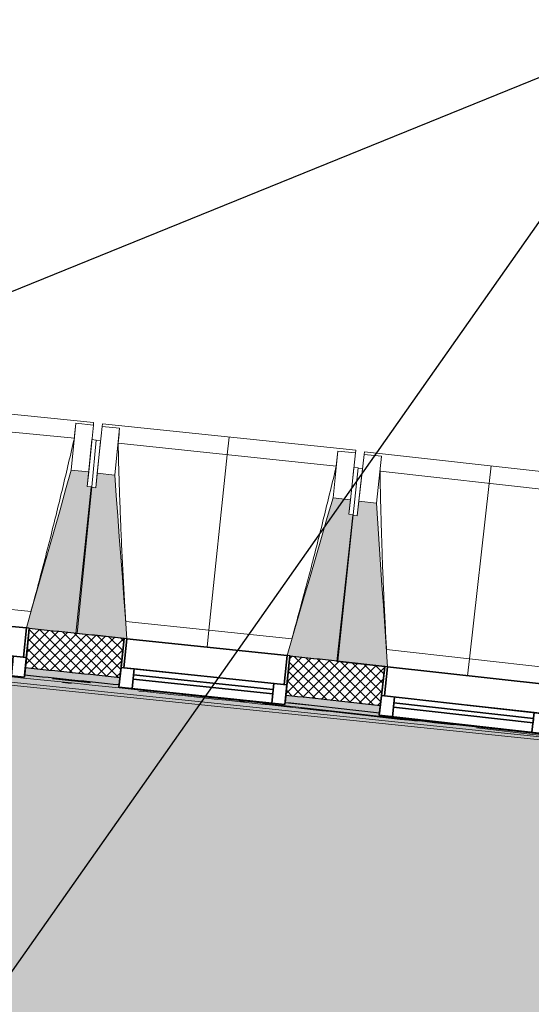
# Model space of a CAD drawing. Header units: centimetres. Extents: x -2631 to 3067, y -3659 to 381.
# Tile 122 of 149: x -739 to -564, y -1609 to -1273. Entities that reach past the tile are written whole.
import ezdxf

# ---------------------------------------------------------------- set-up
doc = ezdxf.new("R2010")
doc.units = ezdxf.units.CM
for name, color, linetype, lineweight in [('0-1', 7, 'Continuous', 5), ('HACHURE_C-3', 7, 'Continuous', 18), ('MENUISERIES', 7, 'Continuous', 18), ('MENUISERIES-1', 7, 'Continuous', 25), ('MUR', 7, 'Continuous', 25), ('MUR_C', 7, 'Continuous', 25), ('OSSATURE', 7, 'Continuous', 18), ('OSSATURE_C', 7, 'Continuous', 18), ('SERRU', 7, 'Continuous', 18), ('SOL', 7, 'Continuous', 25), ('Z', 7, 'Continuous', 18)]:
    doc.layers.add(name, color=color, linetype=linetype, lineweight=lineweight)
doc.layers.add('A-ANNO-NPLT', color=7, linetype='Continuous', lineweight=25, plot=False)
for name, color, linetype, lineweight, true_color in [('A-GLAZ-GLAS', 7, 'Continuous', 25, 0x5c63b1), ('HACHURE_C-1', 7, 'Continuous', 25, 0xdadada), ('MENUISERIES-2', 7, 'Continuous', 25, 0x5c63b1), ('OSSATURE-1', 7, 'Continuous', 5, 0x787878), ('OSSATURE-2', 5, 'Continuous', 25, 0x0000ff), ('SERRU-traverse-1', 7, 'Continuous', 18, 0xff8000), ('SOL-1', 3, 'Continuous', 5, 0x00ff00), ('TITRARCHI-1', 1, 'Continuous', 30, 0xff0000)]:
    doc.layers.add(name, color=color, linetype=linetype, lineweight=lineweight, true_color=true_color)

# ---------------------------------------------------------------- blocks, each defined once
blk = doc.blocks.new('XXX_VIDE FENETRE - 550-V9-2021_015_1114_DCE_1_50_Sols')
at = {"layer": 'A-ANNO-NPLT'}
for p, q in [((-28.5, 0), (-28.5, -10)), ((-27.5, 0), (-28.5, 0)), ((-27.5, -10), (-27.5, 0)), ((28.5, 0), (27.5, 0)), ((27.5, 0), (27.5, -10)), ((28.5, -10), (28.5, 0)), ((-28.5, -10), (-27.5, -10)), ((-24, -10), (-28.5, -10)), ((-28.5, -10), (-28.5, -16.75)), ((-24, -16.75), (-24, -10)), ((24, -10), (24, -16.75)), ((28.5, -10), (24, -10)), ((27.5, -10), (28.5, -10)), ((28.5, -16.75), (28.5, -10)), ((-28.5, -16.75), (-24, -16.75)), ((24, -16.75), (28.5, -16.75))]:
    blk.add_line(p, q, dxfattribs=at)
at = {"layer": 'A-GLAZ-GLAS'}
for p, q in [((24, -12), (-24, -12)), ((-24, -12), (-24, -13.5)), ((24, -13.5), (24, -12)), ((-24, -13.5), (24, -13.5))]:
    blk.add_line(p, q, dxfattribs=at)
at = {"layer": 'MENUISERIES-1'}
for p, q in [((-27.51, 0), (27.51, 0)), ((-27.5, 0), (-27.5, -10)), ((27.5, 0), (-27.5, 0)), ((27.5, -10), (27.5, 0)), ((-28.5, -10), (-28.5, -0.07)), ((28.5, -0.07), (28.5, -10)), ((28.5, -10), (-28.5, -10)), ((-28.5, -16.75), (-28.5, -10)), ((-28.5, -10), (28.5, -10)), ((-27.5, -10), (27.5, -10)), ((-24, -10), (-24, -16.75)), ((24, -10), (-24, -10)), ((24, -16.75), (24, -10)), ((28.5, -10), (28.5, -16.75)), ((28.5, -16.75), (-28.5, -16.75)), ((-24, -16.75), (24, -16.75))]:
    blk.add_line(p, q, dxfattribs=at)
at = {"layer": 'MENUISERIES-2'}
for p, q in [((-24, -13.5), (-24, -12)), ((-24, -12), (24, -12)), ((24, -12), (24, -13.5)), ((24, -13.5), (-24, -13.5))]:
    blk.add_line(p, q, dxfattribs=at)
blk = doc.blocks.new('Garde-corps - Garde-corps-505843-2021_015_1114_DCE_1_50_Sols')
at = {"layer": 'SERRU-traverse-1'}
h = blk.add_hatch(color=256, dxfattribs=at)
h.paths.add_polyline_path([(-458.87, -1528.55), (-458.53, -1528.29), (-470.11, -1526.89), (-470.11, -1527.23), (-458.95, -1528.54)])
h.paths.add_polyline_path([(-526.75, -1520.55), (-526.71, -1520.11), (-559.05, -1516.34), (-559.05, -1516.74), (-526.81, -1520.54)])
h.paths.add_polyline_path([(-615.73, -1510.3), (-615.69, -1509.93), (-646.29, -1506.56), (-647.97, -1506.42), (-647.96, -1506.82), (-615.77, -1510.3)])
h.paths.add_polyline_path([(-704.68, -1500.68), (-704.64, -1500.33), (-736.94, -1497.04), (-736.93, -1497.34), (-720.78, -1498.94), (-704.72, -1500.67)])
h.paths.add_polyline_path([(-793.69, -1491.75), (-793.65, -1491.32), (-810.22, -1489.69), (-825.86, -1488.21), (-825.85, -1488.58), (-793.72, -1491.75)])
h.paths.add_polyline_path([(-882.64, -1483.29), (-882.61, -1482.9), (-915.05, -1479.99), (-915.04, -1480.41), (-882.69, -1483.28)])
h.paths.add_polyline_path([(-971.86, -1475.36), (-971.83, -1475.03), (-983.68, -1474.07), (-983.46, -1474.33), (-971.89, -1475.36)])
h = blk.add_hatch(color=256, dxfattribs=at)
h.paths.add_polyline_path([(-704.64, -1501.06), (-704.72, -1501.05), (-704.72, -1500.67), (-724.02, -1498.63), (-736.97, -1497.34), (-736.99, -1497.62), (-793.72, -1492.04), (-793.72, -1491.75), (-825.89, -1488.58), (-825.89, -1488.64), (-882.69, -1483.8), (-882.69, -1483.28), (-915.08, -1480.4), (-915.1, -1480.6), (-971.89, -1475.74), (-971.89, -1475.36), (-983.46, -1474.33), (-982.82, -1475.1), (-847.27, -1487.19), (-717.88, -1499.97), (-704.64, -1501.4)])
h.paths.add_polyline_path([(-459.66, -1529.17), (-458.95, -1528.54), (-470.15, -1527.22), (-470.16, -1527.33), (-526.8, -1520.99), (-526.81, -1520.54), (-559.1, -1516.73), (-559.12, -1516.96), (-615.77, -1510.64), (-615.77, -1510.3), (-648.01, -1506.83), (-648.03, -1507), (-704.64, -1501.06), (-704.64, -1501.4), (-584.25, -1514.48), (-459.85, -1529.15)])
blk.add_hatch(color=256, dxfattribs=at).paths.add_polyline_path([(-459.85, -1529.33), (-459.66, -1529.17), (-590.45, -1513.75), (-724.02, -1499.33), (-854.23, -1486.53), (-982.82, -1475.1), (-982.59, -1475.29), (-886.06, -1483.83), (-866.71, -1485.57), (-844.83, -1487.6), (-745.52, -1497.37), (-712.81, -1500.67), (-666.56, -1505.65), (-582.54, -1514.85), (-542.88, -1519.51), (-488.97, -1525.89), (-459.96, -1529.31)])
h = blk.add_hatch(color=256, dxfattribs=at)
h.paths.add_polyline_path([(-460.03, -1529.47), (-459.85, -1529.33), (-591.86, -1513.78), (-676.3, -1504.59), (-706.33, -1501.36), (-729.16, -1498.99), (-827.31, -1489.31), (-859.42, -1486.23), (-898.83, -1482.71), (-953.25, -1477.9), (-982.62, -1475.35), (-982.51, -1475.47), (-851.11, -1487.19), (-825.85, -1489.64), (-732.18, -1498.92), (-688.3, -1503.51), (-587.37, -1514.49), (-573.92, -1516.04), (-460.03, -1529.47)])
h.paths.add_polyline_path([(-564.34, -1516.98), (-569.03, -1516.46), (-569.03, -1516.46)])
for p, q in [((-982.52, -1475.47), (-460.03, -1529.47)), ((-959.19, -1476.84), (-458.87, -1528.55)), ((-727.38, -1498.25), (-714.43, -1499.59)), ((-724.02, -1499.49), (-721, -1499.8)), ((-663.51, -1505.87), (-661.87, -1506.05)), ((-647.96, -1506.36), (-633.36, -1507.95)), ((-633.36, -1507.95), (-647.96, -1506.36)), ((-655.66, -1506.72), (-645.86, -1507.78)), ((-631.82, -1508.12), (-615.69, -1509.91)), ((-615.69, -1509.91), (-631.82, -1508.12))]:
    blk.add_line(p, q, dxfattribs=at)
for radius, start, end in [(13727.3, 83.001273, 85.19666), (13728.31, 84.030833, 84.166322), (13728.31, 84.030833, 84.166322), (13726.96, 83.602126, 84.001978), (13727.12, 83.550483, 83.770246), (13726.96, 83.002675, 83.51766)]:
    blk.add_arc((-2132.29, -15154.19), radius, start, end, dxfattribs=at)
blk = doc.blocks.new('B02_ARC_rvt-1-2021_015_1114_DCE_1_50_Sols')
at = {"layer": 'HACHURE_C-1'}
h = blk.add_hatch(color=256, dxfattribs=at)
h.paths.add_polyline_path([(-261.58, -1553.93), (-261.24, -1551.46), (-292.42, -1547.2), (-292.75, -1549.68), (-264.3, -1553.56)])
h.paths.add_polyline_path([(-349.25, -1542.16), (-348.92, -1539.68), (-381.13, -1535.5), (-381.44, -1537.98), (-349.34, -1542.15)])
h.paths.add_polyline_path([(-437.99, -1530.83), (-437.68, -1528.35), (-450.05, -1526.82), (-450.34, -1529.3), (-438.08, -1530.82)])
h.paths.add_polyline_path([(-457.29, -1528.44), (-457, -1525.96), (-469.83, -1524.39), (-470.11, -1526.87), (-457.91, -1528.37)])
h.paths.add_polyline_path([(-526.7, -1520.09), (-526.43, -1517.61), (-558.78, -1513.84), (-559.05, -1516.32), (-526.81, -1520.08)])
h.paths.add_polyline_path([(-615.69, -1509.91), (-615.41, -1507.42), (-647.7, -1503.87), (-647.96, -1506.36), (-615.77, -1509.9)])
h.paths.add_polyline_path([(-704.64, -1500.31), (-704.38, -1497.83), (-736.69, -1494.49), (-736.93, -1496.97), (-704.72, -1500.3)])
h.paths.add_polyline_path([(-793.65, -1491.3), (-793.4, -1488.81), (-825.64, -1485.69), (-825.85, -1488.18), (-793.72, -1491.29)])
h.paths.add_polyline_path([(-882.61, -1482.87), (-882.4, -1480.38), (-914.83, -1477.46), (-915.04, -1479.95), (-882.69, -1482.87)])
h.paths.add_polyline_path([(-971.83, -1475.01), (-971.62, -1472.52), (-984.73, -1471.42), (-984.98, -1473.9), (-971.89, -1475.01)])
h.paths.add_polyline_path([(-991.95, -1473.32), (-991.71, -1470.83), (-1003.99, -1469.81), (-1004.18, -1472.31), (-992.58, -1473.27)])
h.paths.add_polyline_path([(-1061, -1467.74), (-1060.8, -1465.25), (-1093.19, -1462.75), (-1093.33, -1465.25), (-1061.06, -1467.74)])
h.paths.add_polyline_path([(-1150.21, -1461.05), (-1150.03, -1458.56), (-1182.34, -1456.28), (-1182.49, -1458.77), (-1150.27, -1461.05)])
h.paths.add_polyline_path([(-1239.36, -1454.95), (-1239.22, -1452.45), (-1271.72, -1450.37), (-1271.86, -1452.87), (-1239.42, -1454.94)])
h.paths.add_polyline_path([(-1328.76, -1449.41), (-1328.61, -1446.92), (-1361.04, -1445.05), (-1361.17, -1447.55), (-1328.8, -1449.41)])
h.paths.add_polyline_path([(-1418.09, -1444.47), (-1417.96, -1441.97), (-1431.16, -1441.29), (-1431.37, -1443.78), (-1418.13, -1444.47)])
h.paths.add_polyline_path([(-1438.36, -1443.43), (-1438.16, -1440.93), (-1450.39, -1440.32), (-1450.51, -1442.82), (-1438.99, -1443.39)])
h.paths.add_polyline_path([(-1507.44, -1440.1), (-1507.33, -1437.61), (-1539.78, -1436.17), (-1539.88, -1438.67), (-1507.48, -1440.1)])
h.paths.add_polyline_path([(-1596.83, -1436.32), (-1596.73, -1433.83), (-1629.19, -1432.6), (-1629.27, -1435.1), (-1596.86, -1436.32)])
h.paths.add_polyline_path([(-1686.23, -1433.13), (-1686.15, -1430.63), (-1718.62, -1429.61), (-1718.68, -1432.11), (-1686.26, -1433.12)])
h.paths.add_polyline_path([(-1775.66, -1430.51), (-1775.59, -1428.01), (-1808.06, -1427.21), (-1808.11, -1429.71), (-1775.68, -1430.51)])
h.paths.add_polyline_path([(-1865.1, -1428.48), (-1865.05, -1425.98), (-1897.53, -1425.38), (-1897.56, -1427.88), (-1865.11, -1428.48)])
h.paths.add_polyline_path([(-2320.77, -1427.17), (-2312.4, -1427.06), (-2312.47, -1424.56), (-2320.8, -1424.67), (-2320.77, -1427.15)])
h.paths.add_polyline_path([(-1954.55, -1427.03), (-1954.56, -1424.53), (-1987, -1424.15), (-1986.97, -1426.65), (-1954.56, -1427.03)])
h.paths.add_polyline_path([(-2255.4, -1426.43), (-2222.94, -1426.18), (-2222.98, -1423.68), (-2255.43, -1423.93)])
h.paths.add_polyline_path([(-2044.01, -1426.16), (-2044.02, -1423.66), (-2076.47, -1423.49), (-2076.47, -1425.99), (-2044.02, -1426.16)])
h.paths.add_polyline_path([(-2165.94, -1425.92), (-2133.48, -1425.88), (-2133.48, -1423.38), (-2165.95, -1423.42)])
at = {"layer": 'HACHURE_C-3'}
h = blk.add_hatch(dxfattribs=at)
h.set_pattern_fill('FP_1', color=256, style=0, pattern_type=2)
h.set_pattern_definition([(45, (0, 0), (-1.767767, 1.767767), []), (135, (0, 0), (-1.767767, -1.767767), [])])
h.paths.add_polyline_path([(-261.24, -1551.46), (-259.46, -1538.12), (-290.66, -1533.82), (-292.42, -1547.2), (-264.3, -1551.04)])
h.paths.add_polyline_path([(-348.92, -1539.68), (-347.16, -1526.3), (-379.46, -1522.11), (-381.13, -1535.5), (-349.34, -1539.63)])
h.paths.add_polyline_path([(-437.68, -1528.35), (-436.01, -1514.95), (-468.33, -1510.97), (-469.83, -1524.39), (-438.08, -1528.3)])
h.paths.add_polyline_path([(-526.43, -1517.61), (-524.93, -1504.19), (-557.28, -1500.42), (-558.78, -1513.84), (-526.81, -1517.56)])
h.paths.add_polyline_path([(-615.41, -1507.42), (-613.92, -1494), (-646.29, -1490.44), (-647.7, -1503.87), (-615.77, -1507.38)])
h.paths.add_polyline_path([(-704.38, -1497.83), (-703.01, -1484.39), (-735.36, -1481.05), (-736.69, -1494.49), (-704.72, -1497.79)])
h.paths.add_polyline_path([(-793.4, -1488.81), (-792.11, -1475.37), (-824.5, -1472.24), (-825.64, -1485.69), (-793.72, -1488.78)])
h.paths.add_polyline_path([(-882.4, -1480.38), (-881.25, -1466.93), (-913.69, -1464.01), (-914.83, -1477.46), (-882.69, -1480.36)])
h.paths.add_polyline_path([(-971.62, -1472.52), (-970.49, -1459.07), (-1002.93, -1456.36), (-1003.99, -1469.81), (-971.89, -1472.5)])
h.paths.add_polyline_path([(-1060.8, -1465.25), (-1059.77, -1451.79), (-1092.22, -1449.29), (-1093.19, -1462.75), (-1061.06, -1465.23)])
h.paths.add_polyline_path([(-1150.03, -1458.56), (-1149.09, -1445.09), (-1181.55, -1442.8), (-1182.34, -1456.28), (-1150.27, -1458.54)])
h.paths.add_polyline_path([(-1239.22, -1452.45), (-1238.42, -1438.97), (-1270.92, -1436.89), (-1271.72, -1450.37), (-1239.42, -1452.44)])
h.paths.add_polyline_path([(-1328.61, -1446.92), (-1327.82, -1433.44), (-1360.33, -1431.57), (-1361.04, -1445.05), (-1328.8, -1446.91)])
h.paths.add_polyline_path([(-1417.96, -1441.97), (-1417.25, -1428.49), (-1449.77, -1426.83), (-1450.39, -1440.32), (-1418.13, -1441.96)])
h.paths.add_polyline_path([(-1507.33, -1437.61), (-1506.71, -1424.12), (-1539.25, -1422.68), (-1539.78, -1436.17), (-1507.48, -1437.6)])
h.paths.add_polyline_path([(-1596.73, -1433.83), (-1596.2, -1420.34), (-1628.74, -1419.1), (-1629.19, -1432.6), (-1596.86, -1433.82)])
h.paths.add_polyline_path([(-1686.15, -1430.63), (-1685.71, -1417.13), (-1718.26, -1416.11), (-1718.62, -1429.61), (-1686.26, -1430.62)])
h.paths.add_polyline_path([(-1775.59, -1428.01), (-1775.24, -1414.52), (-1807.8, -1413.71), (-1808.06, -1427.21), (-1775.68, -1428.01)])
h.paths.add_polyline_path([(-1865.05, -1425.98), (-1864.78, -1412.48), (-1897.34, -1411.89), (-1897.48, -1425.39), (-1865.11, -1425.98)])
h.paths.add_polyline_path([(-2334.3, -1424.86), (-2312.43, -1424.56), (-2312.6, -1411.06), (-2334.51, -1411.36), (-2334.3, -1424.77)])
h.paths.add_polyline_path([(-1954.52, -1424.53), (-1954.34, -1411.03), (-1986.9, -1410.65), (-1986.97, -1424.15), (-1954.56, -1424.53)])
h.paths.add_polyline_path([(-2255.43, -1423.93), (-2222.95, -1423.68), (-2223.04, -1410.18), (-2255.6, -1410.43), (-2255.43, -1423.79)])
h.paths.add_polyline_path([(-2043.99, -1423.66), (-2043.9, -1410.16), (-2076.47, -1409.99), (-2076.47, -1423.49), (-2044.02, -1423.66)])
h.paths.add_polyline_path([(-2165.95, -1423.42), (-2133.47, -1423.38), (-2133.47, -1409.88), (-2166.04, -1409.92), (-2165.95, -1423.39)])
at = {"layer": 'SOL-1'}
h = blk.add_hatch(color=256, dxfattribs=at)
h.paths.add_polyline_path([(-771.35, -1976.73), (-751.75, -1787.9), (-493.83, -1818.06), (-460.09, -1529.46), (-592.24, -1513.94), (-617.89, -1511.12), (-708.23, -1501.4), (-754.96, -1496.62), (-855.87, -1486.74), (-868.21, -1485.62), (-982.52, -1475.47), (-1022.52, -1878.78), (-1017.94, -1879.27), (-1017.53, -1879.65), (-1017.47, -1879.9), (-1017.5, -1880.17), (-1017.64, -1880.44), (-1017.79, -1880.58), (-1018.15, -1880.71), (-1018.56, -1880.68), (-1022.67, -1880.29), (-1024.25, -1896.2), (-1019.66, -1896.68), (-1019.26, -1897.07), (-1019.2, -1897.32), (-1019.22, -1897.58), (-1019.37, -1897.85), (-1019.52, -1897.99), (-1019.87, -1898.12), (-1020.29, -1898.1), (-1024.4, -1897.71), (-1025.98, -1913.61), (-1021.39, -1914.1), (-1020.99, -1914.48), (-1020.92, -1914.73), (-1020.95, -1915), (-1021.1, -1915.27), (-1021.25, -1915.41), (-1021.61, -1915.53), (-1022.02, -1915.51), (-1026.13, -1915.12), (-1030.24, -1956.61), (-1025.9, -1956.98), (-1025.83, -1956.13), (-1021.54, -1956.48), (-1021.89, -1960.62), (-1021.74, -1960.63), (-1021.41, -1956.65), (-937.31, -1963.62), (-937.22, -1962.73), (-932.03, -1963.16), (-932.1, -1964.05), (-928.73, -1964.33), (-929.06, -1968.32), (-928.81, -1968.32), (-928.47, -1964.2), (-924.18, -1964.56), (-924.14, -1964.06), (-771.35, -1976.73)])
h.paths.add_polyline_path([(-933.52, -1962.98), (-935.85, -1962.73), (-935.55, -1959.02), (-946.26, -1958.13), (-946.08, -1955.92), (-933.03, -1957.05), (-933.1, -1957.45), (-933.06, -1957.49), (-933.52, -1962.97)])
h.paths.add_polyline_path([(-935.4, -1957.27), (-935.44, -1957.26), (-935.42, -1957.27)])
h.paths.add_polyline_path([(-1021.24, -1956.43), (-1021.74, -1956.23), (-1021.88, -1955.93), (-1022.03, -1955.41), (-1021.61, -1954.78), (-1021.56, -1954.74), (-1020.94, -1954.74), (-1020.59, -1954.88), (-1020.45, -1955.13), (-1020.3, -1955.7), (-1020.78, -1956.39), (-1020.97, -1956.39), (-1021.23, -1956.43)])
h.paths.add_polyline_path([(-460.17, -1529.58), (-460.17, -1529.58), (-460.09, -1529.52)])
h.paths.add_polyline_path([(-460.25, -1529.64), (-460.25, -1529.64), (-460.17, -1529.58)])
h.paths.add_polyline_path([(-460.94, -1530.19), (-460.94, -1530.19), (-460.44, -1529.79)])
h.paths.add_polyline_path([(-461.43, -1530.57), (-461.43, -1530.57), (-460.94, -1530.19)])
h.paths.add_polyline_path([(-461.57, -1530.68), (-461.57, -1530.68), (-461.45, -1530.58)])
h.paths.add_polyline_path([(-461.7, -1530.78), (-461.7, -1530.78), (-461.57, -1530.68)])
h.paths.add_polyline_path([(-714.43, -1499.62), (-724.02, -1498.62), (-720.78, -1498.97)])
h.paths.add_polyline_path([(-714.39, -1499.33), (-725.17, -1498.2), (-717.99, -1498.95)])
at = {"layer": 'MUR'}
for p, q in [((-736.93, -1496.97), (-735.36, -1481.05)), ((-702.98, -1484.46), (-704.64, -1500.31)), ((-647.96, -1506.36), (-646.29, -1490.44)), ((-613.92, -1494.07), (-615.69, -1509.91))]:
    blk.add_line(p, q, dxfattribs=at)
at = {"layer": 'MUR_C'}
for p, q in [((-735.36, -1481.05), (-736.93, -1496.97)), ((-704.64, -1500.31), (-702.97, -1484.4)), ((-646.29, -1490.44), (-647.96, -1506.36)), ((-615.69, -1509.91), (-613.92, -1494))]:
    blk.add_line(p, q, dxfattribs=at)
for radius, start, end in [(13744.31, 84.03081, 84.166576), (13744.31, 83.657428, 83.793194), (13730.81, 84.030829, 84.166362), (13728.31, 84.030833, 84.166323), (13728.31, 83.657451, 83.79294), (13730.81, 83.657447, 83.79298)]:
    blk.add_arc((-2132.29, -15154.19), radius, start, end, dxfattribs=at)
at = {"layer": 'SOL'}
for p, q in [((-646.29, -1490.44), (-646.05, -1490.47)), ((-646.05, -1490.47), (-646.29, -1490.44)), ((-727.36, -1497.96), (-720.87, -1498.62)), ((-720.87, -1498.62), (-727.36, -1497.96)), ((-727.36, -1497.96), (-720.87, -1498.62)), ((-720.87, -1498.62), (-727.36, -1497.96)), ((-720.78, -1498.63), (-714.39, -1499.3)), ((-714.39, -1499.3), (-720.78, -1498.63)), ((-720.78, -1498.63), (-714.39, -1499.3)), ((-714.39, -1499.3), (-720.78, -1498.63))]:
    blk.add_line(p, q, dxfattribs=at)
at = {"layer": 'MENUISERIES'}
for p, rotation in [((-763.72, -1478.16), 354.383875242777), ((-674.62, -1487.37), 354.0108088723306), ((-585.59, -1497.16), 353.6377425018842)]:
    blk.add_blockref('XXX_VIDE FENETRE - 550-V9-2021_015_1114_DCE_1_50_Sols', p, dxfattribs=dict(at, rotation=rotation))
at = {"layer": 'SERRU'}
blk.add_blockref('Garde-corps - Garde-corps-505843-2021_015_1114_DCE_1_50_Sols', (0, 0), dxfattribs=at)
blk = doc.blocks.new('20_MUR PREFA_01 - Type 1-3119337-2021_015_1114_DCE_1_50_Sols')
at = {"layer": 'Z'}
for p, q in [((0, 72.21), (0, 66.14)), ((0, 66.14), (0, 5.85)), ((0, 0.07), (0, 5.85))]:
    blk.add_line(p, q, dxfattribs=at)
blk = doc.blocks.new('B02_DC_STR_rvt-1-2021_015_1114_DCE_1_50_Sols')
at = {"layer": 'OSSATURE-1'}
for points in [[(-718.94, -1482.63), (-714.03, -1432.65), (-715.52, -1432.51), (-715.03, -1427.53), (-721, -1426.94), (-736.34, -1480.85), (-735.35, -1480.95), (-735.35, -1481.02), (-724.02, -1482.13)], [(-701.99, -1484.5), (-706.16, -1428.6), (-712.13, -1427.98), (-712.65, -1432.95), (-714.15, -1432.79), (-719.39, -1482.74), (-702.98, -1484.46), (-702.97, -1484.39), (-702.5, -1484.44)], [(-629.88, -1492.13), (-624.64, -1442.18), (-626.13, -1442.03), (-625.61, -1437.05), (-631.57, -1436.43), (-647.26, -1490.24), (-646.28, -1490.34), (-646.28, -1490.41), (-637.82, -1491.3)], [(-612.93, -1494.11), (-616.75, -1438.19), (-622.71, -1437.52), (-623.27, -1442.49), (-624.76, -1442.32), (-630.32, -1492.24), (-613.92, -1494.07), (-613.92, -1494)]]:
    blk.add_hatch(color=256, dxfattribs=at).paths.add_polyline_path(points)
at = {"layer": 'OSSATURE'}
for p, q in [((-713.37, -1410.63), (-799.95, -1402.11)), ((-719.95, -1416.07), (-794.55, -1408.74)), ((-719.43, -1410.94), (-721, -1426.94)), ((-719.43, -1410.94), (-713.46, -1411.53)), ((-719.43, -1410.97), (-719.43, -1410.94)), ((-713.46, -1411.53), (-715.03, -1427.53)), ((-713.37, -1410.63), (-713.46, -1411.55)), ((-712.13, -1427.98), (-710.45, -1411.99)), ((-710.46, -1412.01), (-710.36, -1411.09)), ((-710.45, -1411.99), (-704.49, -1412.61)), ((-623.83, -1420.16), (-710.36, -1411.09)), ((-706.16, -1428.6), (-704.49, -1412.61)), ((-704.49, -1412.61), (-704.49, -1412.64)), ((-713.94, -1416.5), (-714.51, -1422.28)), ((-712.45, -1416.65), (-714.03, -1432.65)), ((-712.45, -1416.65), (-713.94, -1416.5)), ((-710.98, -1416.96), (-712.47, -1416.8)), ((-711.58, -1422.73), (-710.98, -1416.96)), ((-630.46, -1425.57), (-705, -1417.74)), ((-714.51, -1422.28), (-715.52, -1432.51)), ((-629.9, -1420.44), (-631.57, -1436.43)), ((-629.9, -1420.44), (-623.93, -1421.06)), ((-629.9, -1420.46), (-629.9, -1420.44)), ((-623.93, -1421.06), (-625.61, -1437.05)), ((-623.83, -1420.16), (-623.93, -1421.09)), ((-622.71, -1437.52), (-620.93, -1421.54)), ((-620.93, -1421.57), (-620.83, -1420.64)), ((-620.93, -1421.54), (-614.97, -1422.21)), ((-534.37, -1430.28), (-620.83, -1420.64)), ((-616.75, -1438.19), (-614.97, -1422.21)), ((-614.97, -1422.21), (-614.97, -1422.23)), ((-712.65, -1432.95), (-711.58, -1422.73)), ((-624.45, -1426.04), (-625.06, -1431.81)), ((-622.96, -1426.19), (-624.64, -1442.18)), ((-622.96, -1426.19), (-624.45, -1426.04)), ((-621.48, -1426.51), (-622.97, -1426.35)), ((-622.13, -1432.28), (-621.48, -1426.51)), ((-541.02, -1435.64), (-615.52, -1427.34)), ((-625.06, -1431.81), (-626.13, -1442.03)), ((-623.27, -1442.49), (-622.13, -1432.28)), ((-791.54, -1469.62), (-734.76, -1475.2)), ((-736.34, -1480.85), (-791.1, -1475.47)), ((-702.39, -1478.64), (-645.65, -1484.6)), ((-647.26, -1490.24), (-701.99, -1484.5)), ((-613.3, -1488.25), (-556.6, -1494.57)), ((-558.25, -1500.2), (-612.93, -1494.11))]:
    blk.add_line(p, q, dxfattribs=at)
at = {"layer": 'OSSATURE', "flags": 128}
for points in [[(-719.95, -1416.07), (-719.85, -1415.05), (-719.75, -1414.03), (-719.64, -1413.01), (-719.54, -1411.99), (-719.43, -1410.97)], [(-704.49, -1412.64), (-704.59, -1413.66), (-704.69, -1414.68), (-704.8, -1415.7), (-704.9, -1416.72), (-705, -1417.74)], [(-630.46, -1425.57), (-630.35, -1424.54), (-630.24, -1423.52), (-630.12, -1422.5), (-630.01, -1421.48), (-629.9, -1420.46)], [(-614.97, -1422.23), (-615.08, -1423.25), (-615.19, -1424.27), (-615.3, -1425.29), (-615.41, -1426.32), (-615.52, -1427.34)]]:
    blk.add_lwpolyline(points, dxfattribs=at)
at = {"layer": 'OSSATURE'}
for points, knots in [([(-734.78, -1475.2), (-733.66, -1471.13), (-731.97, -1464.82), (-729.74, -1456.27), (-727.89, -1449.03), (-725.94, -1441.22), (-723.22, -1430.05), (-721.25, -1421.67), (-719.95, -1416.07)], [0.0183438, 0.0183438, 0.0183438, 0.0183438, 0.2222222, 0.3333333, 0.4444444, 0.5833333, 0.7222222, 1, 1, 1, 1]), ([(-705, -1417.74), (-704.89, -1422.34), (-704.7, -1429.23), (-704.39, -1438.41), (-704.1, -1445.89), (-703.75, -1453.93), (-703.33, -1462.54), (-702.87, -1470.79), (-702.54, -1476.15), (-702.38, -1478.65)], [0, 0, 0, 0, 0.2222222, 0.3333333, 0.4444444, 0.5833333, 0.7222222, 0.8611111, 0.9816328, 0.9816328, 0.9816328, 0.9816328]), ([(-645.66, -1484.6), (-644.52, -1480.53), (-642.79, -1474.24), (-640.51, -1465.7), (-638.61, -1458.47), (-636.61, -1450.68), (-633.82, -1439.52), (-631.79, -1431.16), (-630.46, -1425.57)], [0.0183438, 0.0183438, 0.0183438, 0.0183438, 0.2222222, 0.3333333, 0.4444444, 0.5833333, 0.7222222, 1, 1, 1, 1]), ([(-615.52, -1427.34), (-615.43, -1431.93), (-615.29, -1438.82), (-615.03, -1448.01), (-614.8, -1455.48), (-614.5, -1463.52), (-614.13, -1472.14), (-613.73, -1480.39), (-613.43, -1485.76), (-613.29, -1488.25)], [0, 0, 0, 0, 0.2222222, 0.3333333, 0.4444444, 0.5833333, 0.7222222, 0.8611111, 0.9816328, 0.9816328, 0.9816328, 0.9816328])]:
    blk.add_open_spline(points, degree=3, knots=knots, dxfattribs=at)
at = {"layer": 'OSSATURE_C'}
for p, q in [((-715.03, -1427.53), (-721, -1426.94)), ((-715.52, -1432.51), (-715.03, -1427.53)), ((-712.13, -1427.98), (-712.65, -1432.95)), ((-706.16, -1428.6), (-712.13, -1427.98)), ((-714.03, -1432.65), (-715.52, -1432.51)), ((-714.15, -1432.79), (-719.39, -1482.74)), ((-718.94, -1482.63), (-714.03, -1432.65)), ((-712.65, -1432.95), (-714.15, -1432.79)), ((-625.61, -1437.05), (-631.57, -1436.43)), ((-626.13, -1442.03), (-625.61, -1437.05)), ((-622.71, -1437.52), (-623.27, -1442.49)), ((-616.75, -1438.19), (-622.71, -1437.52)), ((-624.76, -1442.32), (-630.32, -1492.24)), ((-629.88, -1492.13), (-624.64, -1442.18)), ((-624.64, -1442.18), (-626.13, -1442.03)), ((-623.27, -1442.49), (-624.76, -1442.32)), ((-735.37, -1481.02), (-718.94, -1482.63)), ((-719.39, -1482.74), (-702.98, -1484.46)), ((-646.29, -1490.41), (-629.88, -1492.13)), ((-630.32, -1492.24), (-613.92, -1494.07))]:
    blk.add_line(p, q, dxfattribs=at)
at = {"layer": 'OSSATURE_C', "flags": 128}
for points in [[(-721, -1426.94), (-722.92, -1433.69), (-724.84, -1440.44), (-726.76, -1447.18), (-728.68, -1453.93), (-730.6, -1460.68), (-732.52, -1467.43), (-734.44, -1474.17), (-736.34, -1480.85)], [(-701.99, -1484.5), (-702.5, -1477.57), (-703.03, -1470.58), (-703.55, -1463.58), (-704.07, -1456.58), (-704.6, -1449.59), (-705.12, -1442.59), (-705.64, -1435.6), (-706.16, -1428.6)], [(-631.57, -1436.43), (-633.54, -1443.16), (-635.5, -1449.9), (-637.46, -1456.63), (-639.43, -1463.37), (-641.39, -1470.1), (-643.35, -1476.84), (-645.32, -1483.57), (-647.26, -1490.24)], [(-612.93, -1494.11), (-613.41, -1487.18), (-613.88, -1480.18), (-614.36, -1473.18), (-614.84, -1466.18), (-615.32, -1459.18), (-615.79, -1452.18), (-616.27, -1445.18), (-616.75, -1438.19)]]:
    blk.add_lwpolyline(points, dxfattribs=at)
at = {"layer": 'OSSATURE-2'}
for p, rotation in [((-674.63, -1487.44), 354.0108088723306), ((-585.6, -1497.22), 353.6377425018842)]:
    blk.add_blockref('20_MUR PREFA_01 - Type 1-3119337-2021_015_1114_DCE_1_50_Sols', p, dxfattribs=dict(at, rotation=rotation))

msp = doc.modelspace()

# ---------------------------------------------------------------- linework, layer by layer
at = {"layer": 'TITRARCHI-1'}
for p in [(-1137.57, -1526.5), (-758.8, -1623.1)]:
    msp.add_line(p, (-512.55, -1273.08), dxfattribs=at)

# ---------------------------------------------------------------- block references
at = {"layer": '0-1'}
for name in ['B02_DC_STR_rvt-1-2021_015_1114_DCE_1_50_Sols', 'B02_ARC_rvt-1-2021_015_1114_DCE_1_50_Sols']:
    msp.add_blockref(name, (0, 0), dxfattribs=at)

doc.saveas('drawing.dxf')
